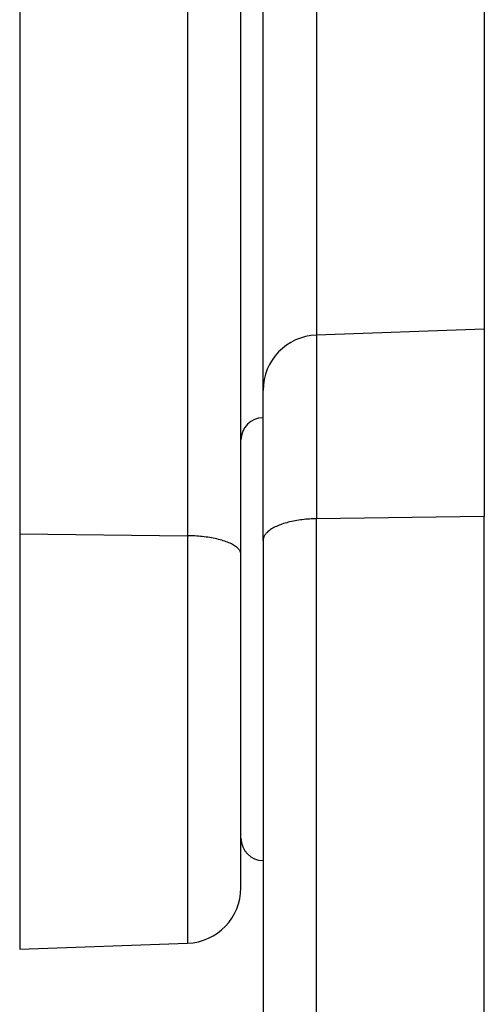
# Model space of a CAD drawing. Header units: inches. Extents: x 0 to 77643, y -44170 to 0.
# Tile 237 of 256: x 75412.4 to 75414.5, y -39656.79 to -39652.35. Entities that reach past the tile are written whole.
import ezdxf

# ---------------------------------------------------------------- set-up
doc = ezdxf.new("R2010")
doc.units = ezdxf.units.IN
doc.header["$MEASUREMENT"] = 0
doc.layers.add('FAKRO LOFT LADDERS', color=7, linetype='Continuous')

msp = doc.modelspace()

# ---------------------------------------------------------------- linework, layer by layer
at = {"layer": 'FAKRO LOFT LADDERS', "color": 7, "linetype": 'Continuous'}
for p, q in [((75412.40407, -39645.00403), (75412.40407, -39654.66729)), ((75413.1628, -39645.03012), (75413.1628, -39654.6763)), ((75413.40407, -39654.76129), (75413.40407, -39645.27606)), ((75413.50407, -39654.01987), (75413.50407, -39647.10863)), ((75413.74535, -39647.27363), (75413.74535, -39653.77002)), ((75414.50407, -39647.29112), (75414.50407, -39653.74353)), ((75414.50407, -39653.74353), (75413.74535, -39653.77002)), ((75414.50407, -39653.74353), (75414.50407, -39654.58923)), ((75413.74535, -39653.77002), (75413.74535, -39654.59972)), ((75413.50407, -39654.69864), (75413.50407, -39654.01987)), ((75414.50407, -39654.58923), (75413.74535, -39654.59972)), ((75414.50407, -39669.48233), (75414.50407, -39654.58923)), ((75413.74535, -39669.46651), (75413.74535, -39654.59972)), ((75412.40407, -39654.66729), (75412.40407, -39656.54353)), ((75412.40407, -39654.66729), (75413.1628, -39654.6763)), ((75413.1628, -39654.6763), (75413.1628, -39656.51703)), ((75413.50407, -39654.69864), (75413.50407, -39669.31737)), ((75413.40407, -39656.26718), (75413.40407, -39654.76129)), ((75412.40407, -39656.54353), (75413.1628, -39656.51703))]:
    msp.add_line(p, q, dxfattribs=at)
for centre, radius, start, end in [((75413.75407, -39654.01987), 0.25, 92, 180), ((75413.50407, -39654.24353), 0.1, 90, 180), ((75413.50407, -39656.04353), 0.1, 180, 270), ((75413.15407, -39656.26718), 0.25, 272, 0)]:
    msp.add_arc(centre, radius, start, end, dxfattribs=at)
for points, weights in [([(75413.74535, -39654.59972), (75413.50407, -39654.60306), (75413.50407, -39654.69864)], [1, 0.719339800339, 1]), ([(75413.40407, -39654.76129), (75413.40407, -39654.67916), (75413.1628, -39654.6763)], [1, 0.719339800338, 1])]:
    msp.add_rational_spline(points, weights, degree=2, dxfattribs=at)

doc.saveas('drawing.dxf')
